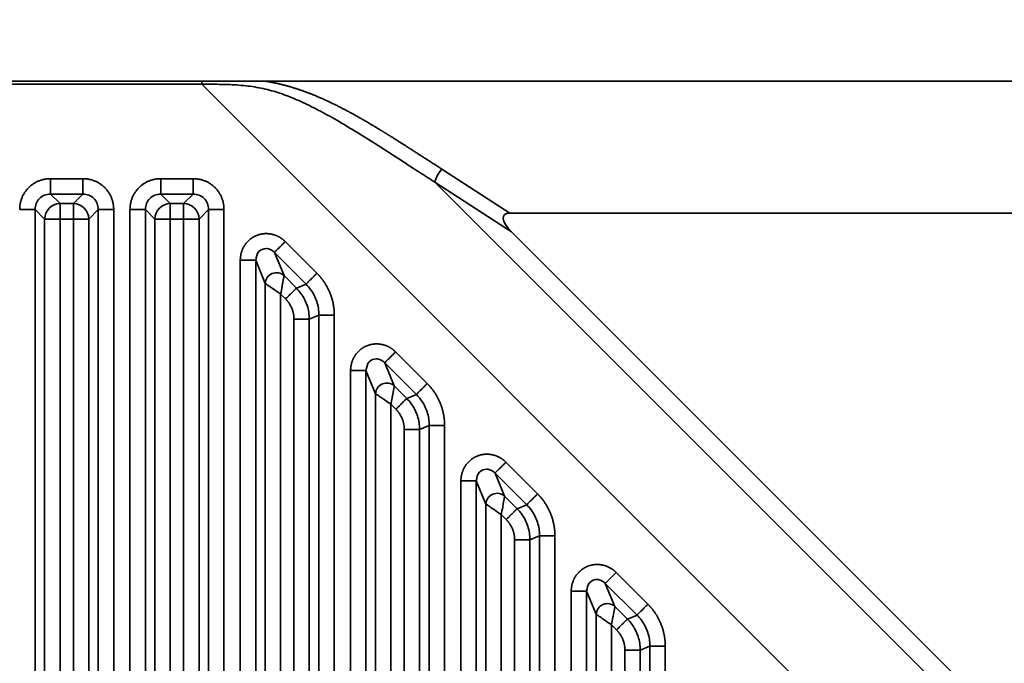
# Model space of a CAD drawing. Header units: millimetres. Extents: x 31 to 1647, y 187 to 975.
# Tile 147 of 151: x 1554 to 1598, y 705 to 734. Entities that reach past the tile are written whole.
import ezdxf

# ---------------------------------------------------------------- set-up
doc = ezdxf.new("R2010")
doc.units = ezdxf.units.MM
doc.layers.add('1', color=7, linetype='Continuous', true_color=0xffffff)
doc.styles.add('kanji2', font='simplex.shx', dxfattribs={"bigfont": 'bigfont.shx'})
doc.dimstyles.get("Standard").update_dxf_attribs({"dimtxt": 0.18, "dimasz": 0.18, "dimexe": 0.18, "dimexo": 0.0625, "dimgap": 0.09, "dimtad": 0, "dimtih": 1, "dimtoh": 1, "dimdec": 4, "dimzin": 0, "dimdsep": 46, "dimtxsty": 'Standard', "dimcen": 0.09, "dimadec": 0, "dimazin": 0, "dimtfac": 1, "dimtdec": 4, "dimtofl": 0, "dimtmove": 0, "dimatfit": 3, "dimfxl": 1, "dimtolj": 1, "dimtzin": 0, "dimarcsym": 0})

# ---------------------------------------------------------------- blocks, each defined once
blk = doc.blocks.new('_U14')
at = {"layer": '1', "color": 146, "lineweight": 13}
for p, q in [((1042.396509, 415.784238), (1042.396509, 818.404317)), ((1619.316509, 415.784238), (1619.316509, 818.404317)), ((1042.396509, 816.404317), (1045.396506, 817.208165)), ((1619.316509, 816.404317), (1616.316506, 817.208165)), ((1042.396509, 816.404317), (1619.316509, 816.404317)), ((1042.396509, 816.404317), (1045.396512, 815.600469)), ((1619.316509, 816.404317), (1616.316512, 815.600469))]:
    blk.add_line(p, q, dxfattribs=at)
at = {"layer": '1', "color": 146, "linetype": 'Continuous', "lineweight": 13, "insert": (1324.478493, 816.170809), "char_height": 3, "attachment_point": 7, "line_spacing_factor": 0.63253, "style": 'kanji2'}
blk.add_mtext('\\W0.9303;576.9', dxfattribs=at)
blk = doc.blocks.new('_Open')
at = {"color": 0, "linetype": 'ByBlock', "lineweight": -2}
for p, q in [((-1, 0.166667), (0, 0)), ((-1, -0.166667), (0, 0)), ((0, 0), (-1, 0))]:
    blk.add_line(p, q, dxfattribs=at)

msp = doc.modelspace()

# ---------------------------------------------------------------- linework, layer by layer
at = {"layer": '1', "color": 18, "linetype": 'Continuous', "lineweight": 35}
for p, q in [((1464.1785, 731.2116), (1561.9837, 731.2099)), ((1464.1821, 731.3542), (1561.9837, 731.3542)), ((1635.6621, 657.5302), (1561.9837, 731.2099)), ((1564.8446, 731.3542), (1635.5236, 731.3542)), ((1572.8634, 727.3602), (1575.9458, 725.3642)), ((1555.1186, 726.9295), (1556.5945, 726.9295)), ((1560.1186, 726.9295), (1561.5945, 726.9295)), ((1572.5511, 726.765), (1576.0258, 724.515)), ((1572.5511, 726.765), (1631.2172, 668.0988)), ((1555.1186, 726.2334), (1555.5544, 725.7976)), ((1556.5945, 726.2334), (1555.1186, 726.2334)), ((1556.1587, 725.7976), (1556.5945, 726.2334)), ((1560.1186, 726.2334), (1560.5544, 725.7976)), ((1561.5945, 726.2334), (1560.1186, 726.2334)), ((1561.1587, 725.7976), (1561.5945, 726.2334)), ((1555.5544, 725.7976), (1555.5544, 725.1014)), ((1555.5544, 725.7976), (1556.1587, 725.7976)), ((1556.1587, 725.7976), (1556.1587, 725.1014)), ((1560.5544, 725.1014), (1560.5544, 725.7976)), ((1560.5544, 725.7976), (1561.1587, 725.7976)), ((1561.1587, 725.1014), (1561.1587, 725.7976)), ((1554.8582, 725.1014), (1554.4224, 725.5372)), ((1554.4224, 725.5372), (1554.4224, 650.0613)), ((1557.2906, 725.5372), (1556.8548, 725.1014)), ((1557.2906, 650.0613), (1557.2906, 725.5372)), ((1557.9868, 725.5372), (1557.9868, 650.0613)), ((1558.7262, 650.0613), (1558.7262, 725.5372)), ((1559.8582, 725.1014), (1559.4224, 725.5372)), ((1559.4224, 725.5372), (1559.4224, 650.0613)), ((1562.2906, 725.5372), (1561.8548, 725.1014)), ((1562.2906, 650.0613), (1562.2906, 725.5372)), ((1562.9868, 725.5372), (1562.9868, 650.0613)), ((1629.5336, 725.3642), (1575.9458, 725.3642)), ((1555.5544, 725.1014), (1554.8582, 725.1014)), ((1554.8582, 650.4971), (1554.8582, 725.1014)), ((1555.5544, 725.1014), (1555.5544, 650.4971)), ((1556.1587, 725.1014), (1555.5544, 725.1014)), ((1556.1587, 650.4971), (1556.1587, 725.1014)), ((1556.8548, 725.1014), (1556.1587, 725.1014)), ((1556.8548, 725.1014), (1556.8548, 650.4971)), ((1559.8582, 725.1014), (1560.5544, 725.1014)), ((1559.8582, 650.4971), (1559.8582, 725.1014)), ((1561.1587, 725.1014), (1560.5544, 725.1014)), ((1560.5544, 725.1014), (1560.5544, 650.4971)), ((1561.1587, 650.4971), (1561.1587, 725.1014)), ((1561.1587, 725.1014), (1561.8548, 725.1014)), ((1561.8548, 725.1014), (1561.8548, 650.4971)), ((1576.0258, 724.515), (1628.9672, 671.5735)), ((1565.7635, 724.0775), (1567.2003, 722.6407)), ((1565.2713, 723.5852), (1565.7071, 722.5331)), ((1566.708, 722.1484), (1565.2713, 723.5852)), ((1563.7262, 650.0613), (1563.7262, 723.2336)), ((1564.8582, 722.1815), (1564.4224, 723.2336)), ((1564.4224, 723.2336), (1564.4224, 650.0613)), ((1564.8582, 650.4971), (1564.8582, 722.1815)), ((1565.7071, 722.5331), (1566.2723, 721.9679)), ((1566.2723, 721.9679), (1566.708, 722.1484)), ((1565.78, 721.4756), (1565.5544, 721.7013)), ((1565.5544, 721.7013), (1565.5544, 650.4971)), ((1566.1587, 650.4971), (1566.1587, 720.5614)), ((1567.2906, 720.7419), (1566.8548, 720.5614)), ((1566.8548, 720.5614), (1566.8548, 650.4971)), ((1567.2906, 650.0613), (1567.2906, 720.7419)), ((1567.9868, 720.7419), (1567.9868, 650.0613)), ((1570.7635, 719.0775), (1572.2003, 717.6407)), ((1570.2713, 718.5852), (1570.7071, 717.5331)), ((1571.708, 717.1484), (1570.2713, 718.5852)), ((1568.7262, 650.0613), (1568.7262, 718.2336)), ((1569.8582, 717.1815), (1569.4224, 718.2336)), ((1569.4224, 718.2336), (1569.4224, 650.0613)), ((1570.7071, 717.5331), (1571.2723, 716.9679)), ((1569.8582, 650.4971), (1569.8582, 717.1815)), ((1571.2723, 716.9679), (1571.708, 717.1484)), ((1570.5544, 716.7013), (1570.5544, 650.4971)), ((1570.78, 716.4756), (1570.5544, 716.7013)), ((1571.1587, 650.4971), (1571.1587, 715.5614)), ((1572.2906, 715.7419), (1571.8548, 715.5614)), ((1571.8548, 715.5614), (1571.8548, 650.4971)), ((1572.2906, 650.0613), (1572.2906, 715.7419)), ((1572.9868, 715.7419), (1572.9868, 650.0613)), ((1575.7635, 714.0775), (1577.2003, 712.6407)), ((1573.7262, 650.0613), (1573.7262, 713.2336)), ((1574.8582, 712.1815), (1574.4224, 713.2336)), ((1574.4224, 713.2336), (1574.4224, 650.0613)), ((1575.2713, 713.5852), (1575.7071, 712.5331)), ((1576.708, 712.1484), (1575.2713, 713.5852)), ((1575.7071, 712.5331), (1576.2723, 711.9679)), ((1574.8582, 650.4971), (1574.8582, 712.1815)), ((1576.2723, 711.9679), (1576.708, 712.1484)), ((1575.78, 711.4756), (1575.5544, 711.7013)), ((1575.5544, 711.7013), (1575.5544, 650.4971)), ((1576.1587, 650.4971), (1576.1587, 710.5614)), ((1577.2906, 710.7419), (1576.8548, 710.5614)), ((1576.8548, 710.5614), (1576.8548, 650.4971)), ((1577.2906, 650.0613), (1577.2906, 710.7419)), ((1577.9868, 710.7419), (1577.9868, 650.0613)), ((1580.7635, 709.0775), (1582.2003, 707.6407)), ((1580.2713, 708.5852), (1580.7071, 707.5331)), ((1581.708, 707.1484), (1580.2713, 708.5852)), ((1578.7262, 678.2802), (1578.7262, 708.2336)), ((1579.8582, 707.1815), (1579.4224, 708.2336)), ((1579.4224, 708.2336), (1579.4224, 678.2802)), ((1580.7071, 707.5331), (1581.2723, 706.9679)), ((1579.8582, 679.3027), (1579.8582, 707.1815)), ((1581.2723, 706.9679), (1581.708, 707.1484)), ((1580.78, 706.4756), (1580.5544, 706.7013)), ((1580.5544, 706.7013), (1580.5544, 679.7191)), ((1582.2906, 705.7419), (1581.8548, 705.5614)), ((1582.2906, 680.3339), (1582.2906, 705.7419)), ((1582.9868, 705.7419), (1582.9868, 680.3383)), ((1581.1587, 680.5668), (1581.1587, 705.5614)), ((1581.8548, 705.5614), (1581.8548, 680.5668))]:
    msp.add_line(p, q, dxfattribs=at)
for centre, major_axis, ratio, start_param, end_param in [((1561.9837, 731.2098), (-0.0001, 0.51), 0.000066, 4.7124554, 4.9994843), ((1572.8634, 727.0773), (0.2772, 0.4281), 0.340677, 1.0864648, 2.5809273), ((1555.5544, 725.1014), (0.495, 0.495), 0.989133, 0.7908614, 2.3507313), ((1556.1587, 725.1014), (0.495, -0.495), 0.989133, 0.7908614, 2.3507313), ((1560.5544, 725.1014), (0.495, 0.495), 0.989133, 0.7908614, 2.3507313), ((1561.1587, 725.1014), (0.495, -0.495), 0.989133, 0.7908614, 2.3507313), ((1576.9288, 724.4448), (1.2566, -0.8137), 0.340677, 2.6572107, 4.1516797), ((1565.3555, 722.1815), (0.4619, 0.1913), 0.964291, 0.4057201, 2.7358725), ((1570.3555, 717.1815), (0.4619, 0.1913), 0.964291, 0.4057201, 2.7358725), ((1575.3555, 712.1815), (0.4619, 0.1913), 0.964291, 0.4057201, 2.7358725), ((1580.3555, 707.1815), (0.4619, 0.1913), 0.964291, 0.4057201, 2.7358725)]:
    msp.add_ellipse(centre, major_axis=major_axis, ratio=ratio, start_param=start_param, end_param=end_param, dxfattribs=at)
for points, degree, knots in [([(1561.9837, 731.3542), (1562.9798, 731.3542), (1563.4142, 731.3542), (1563.7667, 731.3542), (1564.1294, 731.3542), (1564.6283, 731.3542), (1564.8446, 731.3542)], 2, [0, 0, 0, 0.5, 0.5, 0.75, 0.75, 1, 1, 1]), ([(1561.9837, 731.2099), (1562.2153, 731.2102), (1562.7099, 731.2093), (1563.4776, 731.1913), (1564.2733, 731.1175), (1565.0558, 730.9562), (1565.8184, 730.7096), (1566.585, 730.3835), (1567.3838, 729.9816), (1568.2374, 729.5025), (1569.1476, 728.9534), (1570.0855, 728.3613), (1570.9965, 727.7732), (1571.8152, 727.2417), (1572.3235, 726.9123), (1572.551, 726.765), (1572.5511, 726.7649)], 3, [0, 0, 0, 0, 0.056812, 0.1216718, 0.1899177, 0.2567306, 0.3239641, 0.3943592, 0.4701712, 0.5536542, 0.6465816, 0.7451912, 0.8418334, 0.9292043, 0.9999989, 1, 1, 1, 1]), ([(1564.8446, 731.3542), (1565.3144, 731.2789), (1565.7834, 731.1528), (1566.2484, 731.0277), (1566.7305, 730.8478), (1567.2003, 730.6724), (1567.7234, 730.4275), (1568.2244, 730.193), (1568.7537, 729.9042), (1569.2704, 729.6223), (1569.8788, 729.2559), (1570.1596, 729.0867), (1570.4129, 728.9293), (1570.605, 728.8099), (1570.9232, 728.6084), (1571.3487, 728.3391), (1571.9015, 727.9823), (1572.2522, 727.7559), (1572.8634, 727.3602)], 2, [0, 0, 0, 0.125, 0.125, 0.25, 0.25, 0.375, 0.375, 0.5, 0.5, 0.625, 0.625, 0.6875, 0.6875, 0.75, 0.75, 0.875, 0.875, 1, 1, 1]), ([(1555.1185, 726.2345), (1555.1187, 726.2388), (1555.1188, 726.2471), (1555.119, 726.2712), (1555.119, 726.287), (1555.1191, 726.3256), (1555.1191, 726.3485), (1555.1191, 726.4004), (1555.119, 726.4296), (1555.119, 726.493), (1555.1189, 726.5274), (1555.1188, 726.6003), (1555.1188, 726.6388), (1555.1187, 726.7187), (1555.1186, 726.76), (1555.1186, 726.844), (1555.1186, 726.8868), (1555.1186, 726.9295)], 3, [0, 0, 0, 0, 0.125, 0.125, 0.25, 0.25, 0.375, 0.375, 0.5, 0.5, 0.625, 0.625, 0.75, 0.75, 0.875, 0.875, 1, 1, 1, 1]), ([(1556.5945, 726.2334), (1556.5945, 726.2378), (1556.5945, 726.2462), (1556.5945, 726.2705), (1556.5945, 726.2864), (1556.5945, 726.3252), (1556.5945, 726.3481), (1556.5945, 726.4002), (1556.5945, 726.4294), (1556.5945, 726.4929), (1556.5945, 726.5273), (1556.5945, 726.6002), (1556.5945, 726.6387), (1556.5945, 726.7186), (1556.5945, 726.7599), (1556.5945, 726.844), (1556.5945, 726.8868), (1556.5945, 726.9295)], 3, [0, 0, 0, 0, 0.125, 0.125, 0.25, 0.25, 0.375, 0.375, 0.5, 0.5, 0.625, 0.625, 0.75, 0.75, 0.875, 0.875, 1, 1, 1, 1]), ([(1560.1186, 726.9295), (1560.1186, 726.8868), (1560.1186, 726.844), (1560.1186, 726.7599), (1560.1186, 726.7186), (1560.1186, 726.6387), (1560.1186, 726.6002), (1560.1186, 726.5273), (1560.1186, 726.4929), (1560.1186, 726.4294), (1560.1186, 726.4002), (1560.1186, 726.3481), (1560.1186, 726.3252), (1560.1186, 726.2864), (1560.1186, 726.2705), (1560.1186, 726.2462), (1560.1186, 726.2378), (1560.1186, 726.2334)], 3, [0, 0, 0, 0, 0.125, 0.125, 0.25, 0.25, 0.375, 0.375, 0.5, 0.5, 0.625, 0.625, 0.75, 0.75, 0.875, 0.875, 1, 1, 1, 1]), ([(1561.5945, 726.9295), (1561.5945, 726.8868), (1561.5944, 726.844), (1561.5944, 726.76), (1561.5943, 726.7187), (1561.5942, 726.6388), (1561.5942, 726.6003), (1561.5941, 726.5274), (1561.5941, 726.493), (1561.594, 726.4296), (1561.594, 726.4004), (1561.5939, 726.3485), (1561.5939, 726.3256), (1561.594, 726.287), (1561.594, 726.2712), (1561.5942, 726.2471), (1561.5943, 726.2388), (1561.5945, 726.2345)], 3, [0, 0, 0, 0, 0.125, 0.125, 0.25, 0.25, 0.375, 0.375, 0.5, 0.5, 0.625, 0.625, 0.75, 0.75, 0.875, 0.875, 1, 1, 1, 1]), ([(1555.1186, 726.2334), (1555.0265, 726.2239), (1554.8434, 726.2051), (1554.6111, 726.0446), (1554.4507, 725.8124), (1554.4319, 725.6293), (1554.4224, 725.5372)], 3, [0, 0, 0, 0, 0.2513614, 0.5, 0.7486386, 1, 1, 1, 1]), ([(1557.2906, 725.5372), (1557.2812, 725.6293), (1557.2623, 725.8124), (1557.1019, 726.0446), (1556.8697, 726.2051), (1556.6865, 726.2239), (1556.5945, 726.2334)], 3, [0, 0, 0, 0, 0.2513614, 0.5, 0.7486386, 1, 1, 1, 1]), ([(1560.1186, 726.2334), (1560.0265, 726.2239), (1559.8434, 726.2051), (1559.6111, 726.0446), (1559.4507, 725.8124), (1559.4319, 725.6293), (1559.4224, 725.5372)], 3, [0, 0, 0, 0, 0.2513614, 0.5, 0.7486386, 1, 1, 1, 1]), ([(1562.2906, 725.5372), (1562.2812, 725.6293), (1562.2623, 725.8124), (1562.1019, 726.0446), (1561.8697, 726.2051), (1561.6865, 726.2239), (1561.5945, 726.2334)], 3, [0, 0, 0, 0, 0.2513614, 0.5, 0.7486386, 1, 1, 1, 1]), ([(1554.4224, 725.5372), (1554.4179, 725.5372), (1554.4095, 725.5372), (1554.3853, 725.5372), (1554.3693, 725.5372), (1554.3305, 725.5372), (1554.3076, 725.5372), (1554.2555, 725.5372), (1554.2264, 725.5372), (1554.1628, 725.5372), (1554.1284, 725.5372), (1554.0555, 725.5372), (1554.017, 725.5372), (1553.9372, 725.5372), (1553.8958, 725.5372), (1553.8117, 725.5372), (1553.769, 725.5372), (1553.7262, 725.5372)], 3, [0, 0, 0, 0, 0.125, 0.125, 0.25, 0.25, 0.375, 0.375, 0.5, 0.5, 0.625, 0.625, 0.75, 0.75, 0.875, 0.875, 1, 1, 1, 1]), ([(1557.9868, 725.5372), (1557.944, 725.5372), (1557.9013, 725.5372), (1557.8172, 725.5372), (1557.7759, 725.5372), (1557.696, 725.5372), (1557.6575, 725.5372), (1557.5846, 725.5372), (1557.5502, 725.5372), (1557.4866, 725.5372), (1557.4575, 725.5372), (1557.4054, 725.5372), (1557.3825, 725.5372), (1557.3437, 725.5372), (1557.3278, 725.5372), (1557.3035, 725.5372), (1557.2951, 725.5372), (1557.2906, 725.5372)], 3, [0, 0, 0, 0, 0.125, 0.125, 0.25, 0.25, 0.375, 0.375, 0.5, 0.5, 0.625, 0.625, 0.75, 0.75, 0.875, 0.875, 1, 1, 1, 1]), ([(1558.7262, 725.5372), (1558.769, 725.5372), (1558.8117, 725.5372), (1558.8958, 725.5371), (1558.9371, 725.5371), (1559.0169, 725.537), (1559.0554, 725.5369), (1559.1283, 725.5368), (1559.1627, 725.5368), (1559.2262, 725.5367), (1559.2553, 725.5367), (1559.3073, 725.5367), (1559.3301, 725.5367), (1559.3688, 725.5367), (1559.3846, 725.5368), (1559.4087, 725.5369), (1559.4169, 725.5371), (1559.4212, 725.5372)], 3, [0, 0, 0, 0, 0.125, 0.125, 0.25, 0.25, 0.375, 0.375, 0.5, 0.5, 0.625, 0.625, 0.75, 0.75, 0.875, 0.875, 1, 1, 1, 1]), ([(1562.2918, 725.5372), (1562.2961, 725.5371), (1562.3044, 725.5369), (1562.3284, 725.5368), (1562.3442, 725.5367), (1562.3829, 725.5367), (1562.4058, 725.5367), (1562.4577, 725.5367), (1562.4868, 725.5367), (1562.5503, 725.5368), (1562.5847, 725.5368), (1562.6576, 725.5369), (1562.6961, 725.537), (1562.7759, 725.5371), (1562.8172, 725.5371), (1562.9013, 725.5372), (1562.9441, 725.5372), (1562.9868, 725.5372)], 3, [0, 0, 0, 0, 0.125, 0.125, 0.25, 0.25, 0.375, 0.375, 0.5, 0.5, 0.625, 0.625, 0.75, 0.75, 0.875, 0.875, 1, 1, 1, 1]), ([(1565.7635, 724.0775), (1565.7333, 724.0472), (1565.7031, 724.017), (1565.6436, 723.9575), (1565.6144, 723.9283), (1565.5579, 723.8718), (1565.5307, 723.8446), (1565.4791, 723.7931), (1565.4548, 723.7687), (1565.4099, 723.7238), (1565.3892, 723.7032), (1565.3524, 723.6664), (1565.3362, 723.6502), (1565.3088, 723.6227), (1565.2975, 723.6115), (1565.2804, 723.5943), (1565.2744, 723.5884), (1565.2713, 723.5852)], 3, [0, 0, 0, 0, 0.125, 0.125, 0.25, 0.25, 0.375, 0.375, 0.5, 0.5, 0.625, 0.625, 0.75, 0.75, 0.875, 0.875, 1, 1, 1, 1]), ([(1565.2713, 723.5852), (1565.2128, 723.6352), (1565.107, 723.7258), (1564.8504, 723.7899), (1564.4933, 723.65), (1564.4475, 723.3809), (1564.4224, 723.2336)], 3, [0, 0, 0, 0, 0.194505, 0.3521187, 0.6453377, 1, 1, 1, 1]), ([(1563.7262, 723.2336), (1563.7691, 723.233), (1563.8121, 723.2327), (1563.8965, 723.2322), (1563.938, 723.232), (1564.0183, 723.232), (1564.057, 723.2321), (1564.1303, 723.2324), (1564.1649, 723.2326), (1564.2288, 723.2331), (1564.258, 723.2334), (1564.3103, 723.2339), (1564.3333, 723.2341), (1564.3722, 723.2343), (1564.3882, 723.2344), (1564.4124, 723.2343), (1564.4207, 723.2341), (1564.4251, 723.2337)], 3, [0, 0, 0, 0, 0.125, 0.125, 0.25, 0.25, 0.375, 0.375, 0.5, 0.5, 0.625, 0.625, 0.75, 0.75, 0.875, 0.875, 1, 1, 1, 1]), ([(1567.2003, 722.6407), (1567.1701, 722.6105), (1567.1398, 722.5802), (1567.0803, 722.5208), (1567.0511, 722.4916), (1566.9946, 722.4352), (1566.9674, 722.408), (1566.9158, 722.3565), (1566.8915, 722.3322), (1566.8465, 722.2872), (1566.8259, 722.2666), (1566.7891, 722.2298), (1566.773, 722.2136), (1566.7455, 722.1862), (1566.7343, 722.1749), (1566.7172, 722.1577), (1566.7113, 722.1518), (1566.7082, 722.1486)], 3, [0, 0, 0, 0, 0.125, 0.125, 0.25, 0.25, 0.375, 0.375, 0.5, 0.5, 0.625, 0.625, 0.75, 0.75, 0.875, 0.875, 1, 1, 1, 1]), ([(1565.5544, 721.7013), (1565.4411, 721.7779), (1565.2493, 721.9077), (1565.034, 722.061), (1564.9016, 722.1509), (1564.8722, 722.1716), (1564.8582, 722.1815)], 3, [0, 0, 0, 0, 0.3564167, 0.6034055, 0.8113943, 1, 1, 1, 1]), ([(1565.7071, 722.5331), (1565.7051, 722.5216), (1565.7009, 722.4976), (1565.6834, 722.4014), (1565.6551, 722.2529), (1565.6147, 722.0172), (1565.5767, 721.8184), (1565.5544, 721.7013)], 3, [0, 0, 0, 0, 0.1447834, 0.3009758, 0.4713841, 0.688805, 1, 1, 1, 1]), ([(1567.2906, 720.7419), (1567.286, 720.8462), (1567.2769, 721.0545), (1567.2013, 721.3595), (1567.0816, 721.6485), (1566.9194, 721.9176), (1566.7785, 722.0715), (1566.708, 722.1484)], 3, [0, 0, 0, 0, 0.2000797, 0.4000102, 0.5999008, 0.799861, 1, 1, 1, 1]), ([(1566.2724, 721.968), (1566.2705, 721.9661), (1566.2667, 721.9623), (1566.2562, 721.9518), (1566.2425, 721.9382), (1566.2257, 721.9213), (1566.2059, 721.9016), (1566.1836, 721.8792), (1566.1589, 721.8545), (1566.1322, 721.8278), (1566.1037, 721.7994), (1566.0738, 721.7695), (1566.0428, 721.7384), (1566.0108, 721.7064), (1565.9781, 721.6737), (1565.945, 721.6406), (1565.9117, 721.6073), (1565.8783, 721.574), (1565.8452, 721.5409), (1565.8125, 721.5081), (1565.7907, 721.4864), (1565.78, 721.4756)], 3, [0, 0, 0, 0, 0.0608315, 0.1207521, 0.1797616, 0.2378602, 0.2950476, 0.3513241, 0.4066894, 0.4611436, 0.5146867, 0.5673186, 0.6190394, 0.6698489, 0.7197472, 0.7687343, 0.81681, 0.8639745, 0.9102277, 0.9555695, 1, 1, 1, 1]), ([(1566.2723, 721.9679), (1566.3424, 721.8908), (1566.4828, 721.7367), (1566.6445, 721.4674), (1566.7642, 721.1785), (1566.8402, 720.8737), (1566.8499, 720.6655), (1566.8548, 720.5614)], 3, [0, 0, 0, 0, 0.2000556, 0.4000581, 0.6000327, 0.8000049, 1, 1, 1, 1]), ([(1566.8548, 720.5614), (1566.8504, 720.5614), (1566.842, 720.5614), (1566.8177, 720.5614), (1566.8018, 720.5614), (1566.763, 720.5614), (1566.74, 720.5614), (1566.688, 720.5614), (1566.6588, 720.5614), (1566.5953, 720.5614), (1566.5609, 720.5614), (1566.488, 720.5614), (1566.4494, 720.5614), (1566.3696, 720.5614), (1566.3283, 720.5614), (1566.2442, 720.5614), (1566.2014, 720.5614), (1566.1587, 720.5614)], 3, [0, 0, 0, 0, 0.125, 0.125, 0.25, 0.25, 0.375, 0.375, 0.5, 0.5, 0.625, 0.625, 0.75, 0.75, 0.875, 0.875, 1, 1, 1, 1]), ([(1567.2909, 720.7419), (1567.2953, 720.7419), (1567.3037, 720.7418), (1567.328, 720.7418), (1567.3438, 720.7418), (1567.3826, 720.7417), (1567.4055, 720.7417), (1567.4576, 720.7417), (1567.4867, 720.7417), (1567.5503, 720.7417), (1567.5847, 720.7418), (1567.6576, 720.7418), (1567.6961, 720.7418), (1567.7759, 720.7418), (1567.8172, 720.7419), (1567.9013, 720.7419), (1567.944, 720.7419), (1567.9868, 720.7419)], 3, [0, 0, 0, 0, 0.125, 0.125, 0.25, 0.25, 0.375, 0.375, 0.5, 0.5, 0.625, 0.625, 0.75, 0.75, 0.875, 0.875, 1, 1, 1, 1]), ([(1570.2692, 718.5834), (1570.2721, 718.5867), (1570.2778, 718.5927), (1570.2949, 718.61), (1570.3062, 718.6212), (1570.3339, 718.6485), (1570.3503, 718.6646), (1570.3876, 718.7013), (1570.4085, 718.7218), (1570.454, 718.7666), (1570.4786, 718.7909), (1570.5307, 718.8425), (1570.5581, 718.8698), (1570.6148, 718.9266), (1570.6441, 718.956), (1570.7035, 719.0161), (1570.7336, 719.0467), (1570.7635, 719.0775)], 3, [0, 0, 0, 0, 0.125, 0.125, 0.25, 0.25, 0.375, 0.375, 0.5, 0.5, 0.625, 0.625, 0.75, 0.75, 0.875, 0.875, 1, 1, 1, 1]), ([(1570.2713, 718.5852), (1570.2128, 718.6352), (1570.107, 718.7258), (1569.8504, 718.7899), (1569.4933, 718.65), (1569.4475, 718.3809), (1569.4224, 718.2336)], 3, [0, 0, 0, 0, 0.194505, 0.3521187, 0.6453377, 1, 1, 1, 1]), ([(1569.4224, 718.2336), (1569.4179, 718.2336), (1569.4095, 718.2336), (1569.3853, 718.2336), (1569.3693, 718.2336), (1569.3305, 718.2336), (1569.3076, 718.2336), (1569.2555, 718.2336), (1569.2264, 718.2336), (1569.1628, 718.2336), (1569.1284, 718.2336), (1569.0555, 718.2336), (1569.017, 718.2336), (1568.9372, 718.2336), (1568.8958, 718.2336), (1568.8117, 718.2336), (1568.769, 718.2336), (1568.7262, 718.2336)], 3, [0, 0, 0, 0, 0.125, 0.125, 0.25, 0.25, 0.375, 0.375, 0.5, 0.5, 0.625, 0.625, 0.75, 0.75, 0.875, 0.875, 1, 1, 1, 1]), ([(1571.708, 717.1484), (1571.7112, 717.1516), (1571.7171, 717.1575), (1571.7343, 717.1747), (1571.7456, 717.1859), (1571.773, 717.2134), (1571.7892, 717.2296), (1571.826, 717.2664), (1571.8466, 717.287), (1571.8916, 717.3319), (1571.9159, 717.3563), (1571.9675, 717.4078), (1571.9947, 717.4351), (1572.0512, 717.4915), (1572.0804, 717.5207), (1572.1398, 717.5802), (1572.1701, 717.6104), (1572.2003, 717.6407)], 3, [0, 0, 0, 0, 0.125, 0.125, 0.25, 0.25, 0.375, 0.375, 0.5, 0.5, 0.625, 0.625, 0.75, 0.75, 0.875, 0.875, 1, 1, 1, 1]), ([(1569.8582, 717.1815), (1569.8627, 717.1784), (1569.871, 717.1726), (1569.8953, 717.1559), (1569.9112, 717.1449), (1569.9695, 717.1047), (1570.0224, 717.0682), (1570.2131, 716.9367), (1570.3829, 716.8195), (1570.5544, 716.7013)], 3, [0, 0, 0, 0, 0.125, 0.125, 0.25, 0.25, 0.5, 0.5, 1, 1, 1, 1]), ([(1570.78, 716.4756), (1570.8102, 716.5059), (1570.8405, 716.5361), (1570.8999, 716.5956), (1570.9291, 716.6248), (1570.9856, 716.6813), (1571.0128, 716.7085), (1571.0644, 716.76), (1571.0887, 716.7844), (1571.1337, 716.8293), (1571.1543, 716.8499), (1571.1911, 716.8867), (1571.2073, 716.9029), (1571.2347, 716.9304), (1571.246, 716.9416), (1571.2632, 716.9588), (1571.2691, 716.9647), (1571.2723, 716.9679)], 3, [0, 0, 0, 0, 0.125, 0.125, 0.25, 0.25, 0.375, 0.375, 0.5, 0.5, 0.625, 0.625, 0.75, 0.75, 0.875, 0.875, 1, 1, 1, 1]), ([(1571.2723, 716.9679), (1571.3424, 716.8908), (1571.4828, 716.7367), (1571.6445, 716.4674), (1571.7642, 716.1785), (1571.8402, 715.8737), (1571.8499, 715.6655), (1571.8548, 715.5614)], 3, [0, 0, 0, 0, 0.2000556, 0.4000581, 0.6000327, 0.8000049, 1, 1, 1, 1]), ([(1572.2906, 715.7419), (1572.286, 715.8462), (1572.2769, 716.0545), (1572.2013, 716.3595), (1572.0816, 716.6485), (1571.9194, 716.9176), (1571.7785, 717.0715), (1571.708, 717.1484)], 3, [0, 0, 0, 0, 0.2000797, 0.4000102, 0.5999008, 0.799861, 1, 1, 1, 1]), ([(1571.1587, 715.5614), (1571.1794, 715.5614), (1571.2213, 715.5614), (1571.2847, 715.5614), (1571.3486, 715.5614), (1571.4125, 715.5614), (1571.4757, 715.5614), (1571.5372, 715.5614), (1571.5962, 715.5614), (1571.6518, 715.5614), (1571.7029, 715.5614), (1571.7486, 715.5614), (1571.7879, 715.5614), (1571.8195, 715.5614), (1571.8433, 715.5614), (1571.8511, 715.5614), (1571.855, 715.5614)], 3, [0, 0, 0, 0, 0.0605233, 0.1227247, 0.1866042, 0.2521616, 0.3193969, 0.3883099, 0.4589005, 0.5311687, 0.6051143, 0.6807373, 0.7580374, 0.8370147, 0.9176689, 1, 1, 1, 1]), ([(1572.9868, 715.7419), (1572.944, 715.7419), (1572.9013, 715.7419), (1572.8172, 715.7419), (1572.7759, 715.7419), (1572.696, 715.7419), (1572.6575, 715.7419), (1572.5846, 715.7419), (1572.5502, 715.7419), (1572.4866, 715.7419), (1572.4575, 715.7419), (1572.4054, 715.7419), (1572.3825, 715.7419), (1572.3437, 715.7419), (1572.3278, 715.7419), (1572.3035, 715.7419), (1572.2951, 715.7419), (1572.2906, 715.7419)], 3, [0, 0, 0, 0, 0.125, 0.125, 0.25, 0.25, 0.375, 0.375, 0.5, 0.5, 0.625, 0.625, 0.75, 0.75, 0.875, 0.875, 1, 1, 1, 1]), ([(1575.2713, 713.5852), (1575.2128, 713.6352), (1575.107, 713.7258), (1574.8504, 713.7899), (1574.4933, 713.65), (1574.4475, 713.3809), (1574.4224, 713.2336)], 3, [0, 0, 0, 0, 0.194505, 0.3521187, 0.6453377, 1, 1, 1, 1]), ([(1575.7635, 714.0775), (1575.7333, 714.0472), (1575.7031, 714.017), (1575.6436, 713.9575), (1575.6144, 713.9283), (1575.5579, 713.8718), (1575.5307, 713.8446), (1575.4791, 713.7931), (1575.4548, 713.7687), (1575.4099, 713.7238), (1575.3892, 713.7032), (1575.3524, 713.6664), (1575.3362, 713.6502), (1575.3088, 713.6227), (1575.2975, 713.6115), (1575.2804, 713.5943), (1575.2744, 713.5884), (1575.2713, 713.5852)], 3, [0, 0, 0, 0, 0.125, 0.125, 0.25, 0.25, 0.375, 0.375, 0.5, 0.5, 0.625, 0.625, 0.75, 0.75, 0.875, 0.875, 1, 1, 1, 1]), ([(1573.7262, 713.2336), (1573.7691, 713.233), (1573.8121, 713.2327), (1573.8965, 713.2322), (1573.938, 713.232), (1574.0183, 713.232), (1574.057, 713.2321), (1574.1303, 713.2324), (1574.1649, 713.2326), (1574.2288, 713.2331), (1574.258, 713.2334), (1574.3103, 713.2339), (1574.3333, 713.2341), (1574.3722, 713.2343), (1574.3882, 713.2344), (1574.4124, 713.2343), (1574.4207, 713.2341), (1574.4251, 713.2337)], 3, [0, 0, 0, 0, 0.125, 0.125, 0.25, 0.25, 0.375, 0.375, 0.5, 0.5, 0.625, 0.625, 0.75, 0.75, 0.875, 0.875, 1, 1, 1, 1]), ([(1575.7071, 712.5331), (1575.7051, 712.5216), (1575.7009, 712.4976), (1575.6834, 712.4014), (1575.6551, 712.2529), (1575.6147, 712.0172), (1575.5767, 711.8184), (1575.5544, 711.7013)], 3, [0, 0, 0, 0, 0.1447834, 0.3009758, 0.4713841, 0.688805, 1, 1, 1, 1]), ([(1577.2003, 712.6407), (1577.1701, 712.6105), (1577.1398, 712.5802), (1577.0803, 712.5208), (1577.0511, 712.4916), (1576.9946, 712.4352), (1576.9674, 712.408), (1576.9158, 712.3565), (1576.8915, 712.3322), (1576.8465, 712.2872), (1576.8259, 712.2666), (1576.7891, 712.2298), (1576.773, 712.2136), (1576.7455, 712.1862), (1576.7343, 712.1749), (1576.7172, 712.1577), (1576.7113, 712.1518), (1576.7082, 712.1486)], 3, [0, 0, 0, 0, 0.125, 0.125, 0.25, 0.25, 0.375, 0.375, 0.5, 0.5, 0.625, 0.625, 0.75, 0.75, 0.875, 0.875, 1, 1, 1, 1]), ([(1575.5544, 711.7013), (1575.4411, 711.7779), (1575.2493, 711.9077), (1575.034, 712.061), (1574.9016, 712.1509), (1574.8722, 712.1716), (1574.8582, 712.1815)], 3, [0, 0, 0, 0, 0.3564167, 0.6034055, 0.8113943, 1, 1, 1, 1]), ([(1576.2724, 711.968), (1576.2705, 711.9661), (1576.2667, 711.9623), (1576.2562, 711.9518), (1576.2425, 711.9382), (1576.2257, 711.9213), (1576.2059, 711.9016), (1576.1836, 711.8792), (1576.1589, 711.8545), (1576.1322, 711.8278), (1576.1037, 711.7994), (1576.0738, 711.7695), (1576.0428, 711.7384), (1576.0108, 711.7064), (1575.9781, 711.6737), (1575.945, 711.6406), (1575.9117, 711.6073), (1575.8783, 711.574), (1575.8452, 711.5409), (1575.8125, 711.5081), (1575.7907, 711.4864), (1575.78, 711.4756)], 3, [0, 0, 0, 0, 0.0608315, 0.1207521, 0.1797616, 0.2378602, 0.2950476, 0.3513241, 0.4066894, 0.4611436, 0.5146867, 0.5673186, 0.6190394, 0.6698489, 0.7197472, 0.7687343, 0.81681, 0.8639745, 0.9102277, 0.9555695, 1, 1, 1, 1]), ([(1576.2723, 711.9679), (1576.3424, 711.8908), (1576.4828, 711.7367), (1576.6445, 711.4674), (1576.7642, 711.1785), (1576.8402, 710.8737), (1576.8499, 710.6655), (1576.8548, 710.5614)], 3, [0, 0, 0, 0, 0.2000556, 0.4000581, 0.6000327, 0.8000049, 1, 1, 1, 1]), ([(1577.2906, 710.7419), (1577.286, 710.8462), (1577.2769, 711.0545), (1577.2013, 711.3595), (1577.0816, 711.6485), (1576.9194, 711.9176), (1576.7785, 712.0715), (1576.708, 712.1484)], 3, [0, 0, 0, 0, 0.2000797, 0.4000102, 0.5999008, 0.799861, 1, 1, 1, 1]), ([(1576.8548, 710.5614), (1576.8504, 710.5614), (1576.842, 710.5614), (1576.8177, 710.5614), (1576.8018, 710.5614), (1576.763, 710.5614), (1576.74, 710.5614), (1576.688, 710.5614), (1576.6588, 710.5614), (1576.5953, 710.5614), (1576.5609, 710.5614), (1576.488, 710.5614), (1576.4494, 710.5614), (1576.3696, 710.5614), (1576.3283, 710.5614), (1576.2442, 710.5614), (1576.2014, 710.5614), (1576.1587, 710.5614)], 3, [0, 0, 0, 0, 0.125, 0.125, 0.25, 0.25, 0.375, 0.375, 0.5, 0.5, 0.625, 0.625, 0.75, 0.75, 0.875, 0.875, 1, 1, 1, 1]), ([(1577.2909, 710.7419), (1577.2953, 710.7419), (1577.3037, 710.7418), (1577.328, 710.7418), (1577.3438, 710.7418), (1577.3826, 710.7417), (1577.4055, 710.7417), (1577.4576, 710.7417), (1577.4867, 710.7417), (1577.5503, 710.7417), (1577.5847, 710.7418), (1577.6576, 710.7418), (1577.6961, 710.7418), (1577.7759, 710.7418), (1577.8172, 710.7419), (1577.9013, 710.7419), (1577.944, 710.7419), (1577.9868, 710.7419)], 3, [0, 0, 0, 0, 0.125, 0.125, 0.25, 0.25, 0.375, 0.375, 0.5, 0.5, 0.625, 0.625, 0.75, 0.75, 0.875, 0.875, 1, 1, 1, 1]), ([(1580.2713, 708.5852), (1580.2128, 708.6352), (1580.107, 708.7258), (1579.8504, 708.7899), (1579.4933, 708.65), (1579.4475, 708.3809), (1579.4224, 708.2336)], 3, [0, 0, 0, 0, 0.194505, 0.3521187, 0.6453377, 1, 1, 1, 1]), ([(1580.7635, 709.0775), (1580.7333, 709.0472), (1580.7031, 709.017), (1580.6436, 708.9575), (1580.6144, 708.9283), (1580.5579, 708.8718), (1580.5307, 708.8446), (1580.4791, 708.7931), (1580.4548, 708.7687), (1580.4099, 708.7238), (1580.3892, 708.7032), (1580.3524, 708.6664), (1580.3362, 708.6502), (1580.3088, 708.6227), (1580.2975, 708.6115), (1580.2804, 708.5943), (1580.2744, 708.5884), (1580.2713, 708.5852)], 3, [0, 0, 0, 0, 0.125, 0.125, 0.25, 0.25, 0.375, 0.375, 0.5, 0.5, 0.625, 0.625, 0.75, 0.75, 0.875, 0.875, 1, 1, 1, 1]), ([(1578.7262, 708.2336), (1578.7691, 708.233), (1578.8121, 708.2327), (1578.8965, 708.2322), (1578.938, 708.232), (1579.0183, 708.232), (1579.057, 708.2321), (1579.1303, 708.2324), (1579.1649, 708.2326), (1579.2288, 708.2331), (1579.258, 708.2334), (1579.3103, 708.2339), (1579.3333, 708.2341), (1579.3722, 708.2343), (1579.3882, 708.2344), (1579.4124, 708.2343), (1579.4207, 708.2341), (1579.4251, 708.2337)], 3, [0, 0, 0, 0, 0.125, 0.125, 0.25, 0.25, 0.375, 0.375, 0.5, 0.5, 0.625, 0.625, 0.75, 0.75, 0.875, 0.875, 1, 1, 1, 1]), ([(1580.7071, 707.5331), (1580.7051, 707.5216), (1580.7009, 707.4976), (1580.6834, 707.4014), (1580.6551, 707.2529), (1580.6147, 707.0172), (1580.5767, 706.8184), (1580.5544, 706.7013)], 3, [0, 0, 0, 0, 0.1447834, 0.3009758, 0.4713841, 0.688805, 1, 1, 1, 1]), ([(1582.2003, 707.6407), (1582.1701, 707.6105), (1582.1398, 707.5802), (1582.0803, 707.5208), (1582.0511, 707.4916), (1581.9946, 707.4352), (1581.9674, 707.408), (1581.9158, 707.3565), (1581.8915, 707.3322), (1581.8465, 707.2872), (1581.8259, 707.2666), (1581.7891, 707.2298), (1581.773, 707.2136), (1581.7455, 707.1862), (1581.7343, 707.1749), (1581.7172, 707.1577), (1581.7113, 707.1518), (1581.7082, 707.1486)], 3, [0, 0, 0, 0, 0.125, 0.125, 0.25, 0.25, 0.375, 0.375, 0.5, 0.5, 0.625, 0.625, 0.75, 0.75, 0.875, 0.875, 1, 1, 1, 1]), ([(1580.5544, 706.7013), (1580.4411, 706.7779), (1580.2493, 706.9077), (1580.034, 707.061), (1579.9016, 707.1509), (1579.8722, 707.1716), (1579.8582, 707.1815)], 3, [0, 0, 0, 0, 0.3564167, 0.6034055, 0.8113943, 1, 1, 1, 1]), ([(1581.2724, 706.968), (1581.2705, 706.9661), (1581.2667, 706.9623), (1581.2562, 706.9518), (1581.2425, 706.9382), (1581.2257, 706.9213), (1581.2059, 706.9016), (1581.1836, 706.8792), (1581.1589, 706.8545), (1581.1322, 706.8278), (1581.1037, 706.7994), (1581.0738, 706.7695), (1581.0428, 706.7384), (1581.0108, 706.7064), (1580.9781, 706.6737), (1580.945, 706.6406), (1580.9117, 706.6073), (1580.8783, 706.574), (1580.8452, 706.5409), (1580.8125, 706.5081), (1580.7907, 706.4864), (1580.78, 706.4756)], 3, [0, 0, 0, 0, 0.0608315, 0.1207521, 0.1797616, 0.2378602, 0.2950476, 0.3513241, 0.4066894, 0.4611436, 0.5146867, 0.5673186, 0.6190394, 0.6698489, 0.7197472, 0.7687343, 0.81681, 0.8639745, 0.9102277, 0.9555695, 1, 1, 1, 1]), ([(1581.2723, 706.9679), (1581.3424, 706.8908), (1581.4828, 706.7367), (1581.6445, 706.4674), (1581.7642, 706.1785), (1581.8402, 705.8737), (1581.8499, 705.6655), (1581.8548, 705.5614)], 3, [0, 0, 0, 0, 0.2000556, 0.4000581, 0.6000327, 0.8000049, 1, 1, 1, 1]), ([(1582.2906, 705.7419), (1582.286, 705.8462), (1582.2769, 706.0545), (1582.2013, 706.3595), (1582.0816, 706.6485), (1581.9194, 706.9176), (1581.7785, 707.0715), (1581.708, 707.1484)], 3, [0, 0, 0, 0, 0.2000797, 0.4000102, 0.5999008, 0.799861, 1, 1, 1, 1]), ([(1582.2909, 705.7419), (1582.2953, 705.7419), (1582.3037, 705.7418), (1582.328, 705.7418), (1582.3438, 705.7418), (1582.3826, 705.7417), (1582.4055, 705.7417), (1582.4576, 705.7417), (1582.4867, 705.7417), (1582.5503, 705.7417), (1582.5847, 705.7418), (1582.6576, 705.7418), (1582.6961, 705.7418), (1582.7759, 705.7418), (1582.8172, 705.7419), (1582.9013, 705.7419), (1582.944, 705.7419), (1582.9868, 705.7419)], 3, [0, 0, 0, 0, 0.125, 0.125, 0.25, 0.25, 0.375, 0.375, 0.5, 0.5, 0.625, 0.625, 0.75, 0.75, 0.875, 0.875, 1, 1, 1, 1]), ([(1581.8548, 705.5614), (1581.8504, 705.5614), (1581.842, 705.5614), (1581.8177, 705.5614), (1581.8018, 705.5614), (1581.763, 705.5614), (1581.74, 705.5614), (1581.688, 705.5614), (1581.6588, 705.5614), (1581.5953, 705.5614), (1581.5609, 705.5614), (1581.488, 705.5614), (1581.4494, 705.5614), (1581.3696, 705.5614), (1581.3283, 705.5614), (1581.2442, 705.5614), (1581.2014, 705.5614), (1581.1587, 705.5614)], 3, [0, 0, 0, 0, 0.125, 0.125, 0.25, 0.25, 0.375, 0.375, 0.5, 0.5, 0.625, 0.625, 0.75, 0.75, 0.875, 0.875, 1, 1, 1, 1])]:
    msp.add_open_spline(points, degree=degree, knots=knots, dxfattribs=at)
for points in [[(1553.7262, 725.5372), (1553.7262, 725.8149), (1553.9373, 726.3266), (1554.3281, 726.7178), (1554.8403, 726.9295), (1555.1186, 726.9295)], [(1556.5945, 726.9295), (1556.8722, 726.9295), (1557.3839, 726.7185), (1557.7751, 726.3276), (1557.9868, 725.8155), (1557.9868, 725.5372)], [(1558.7262, 725.5372), (1558.7262, 725.8149), (1558.9373, 726.3266), (1559.3281, 726.7178), (1559.8403, 726.9295), (1560.1186, 726.9295)], [(1561.5945, 726.9295), (1561.8722, 726.9295), (1562.3839, 726.7185), (1562.7751, 726.3276), (1562.9868, 725.8155), (1562.9868, 725.5372)], [(1563.7262, 723.2336), (1563.7262, 723.4148), (1563.8276, 723.7597), (1564.0222, 724.0578), (1564.2935, 724.2838), (1564.6187, 724.4187), (1564.9703, 724.451), (1565.3188, 724.3781), (1565.635, 724.206), (1565.7635, 724.0775)], [(1567.2003, 722.6407), (1567.3872, 722.4538), (1567.6811, 722.0143), (1567.8835, 721.5258), (1567.9868, 721.0069), (1567.9868, 720.7419)], [(1566.1587, 720.5614), (1566.1587, 720.8184), (1565.9621, 721.2935), (1565.78, 721.4756)], [(1568.7262, 718.2336), (1568.7262, 718.4148), (1568.8276, 718.7597), (1569.0222, 719.0578), (1569.2935, 719.2838), (1569.6187, 719.4187), (1569.9703, 719.451), (1570.3188, 719.3781), (1570.635, 719.206), (1570.7635, 719.0775)], [(1572.2003, 717.6407), (1572.3872, 717.4538), (1572.6811, 717.0143), (1572.8835, 716.5258), (1572.9868, 716.0069), (1572.9868, 715.7419)], [(1571.1587, 715.5614), (1571.1587, 715.8184), (1570.9621, 716.2935), (1570.78, 716.4756)], [(1573.7262, 713.2336), (1573.7262, 713.4148), (1573.8276, 713.7597), (1574.0222, 714.0578), (1574.2935, 714.2838), (1574.6187, 714.4187), (1574.9703, 714.451), (1575.3188, 714.3781), (1575.635, 714.206), (1575.7635, 714.0775)], [(1577.2003, 712.6407), (1577.3872, 712.4538), (1577.6811, 712.0143), (1577.8835, 711.5258), (1577.9868, 711.0069), (1577.9868, 710.7419)], [(1576.1587, 710.5614), (1576.1587, 710.8184), (1575.9621, 711.2935), (1575.78, 711.4756)], [(1578.7262, 708.2336), (1578.7262, 708.4148), (1578.8276, 708.7597), (1579.0222, 709.0578), (1579.2935, 709.2838), (1579.6187, 709.4187), (1579.9703, 709.451), (1580.3188, 709.3781), (1580.635, 709.206), (1580.7635, 709.0775)], [(1582.2003, 707.6407), (1582.3872, 707.4538), (1582.6811, 707.0143), (1582.8835, 706.5258), (1582.9868, 706.0069), (1582.9868, 705.7419)], [(1581.1587, 705.5614), (1581.1587, 705.8184), (1580.9621, 706.2935), (1580.78, 706.4756)]]:
    msp.add_open_spline(points, degree=2, dxfattribs=at)
msp.add_rational_spline([(1570.5544, 716.7013), (1570.592, 716.9061), (1570.6292, 717.1091), (1570.671, 717.3369), (1570.6827, 717.4001), (1570.6954, 717.4697), (1570.6989, 717.4887), (1570.7042, 717.5177), (1570.7061, 717.5277), (1570.7071, 717.5331)], [1, 1, 0.999999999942, 0.999999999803, 0.999999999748, 0.999999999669, 0.999999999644, 0.9999999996, 0.999999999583, 0.999999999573], degree=3, knots=[0, 0, 0, 0, 0.5, 0.5, 0.75, 0.75, 0.875, 0.875, 1, 1, 1, 1], dxfattribs=at)

# ---------------------------------------------------------------- dimensions: what is measured, and where the dimension line sits
at = {"layer": '1', "color": 146, "linetype": 'Continuous', "lineweight": 13}
dim = msp.add_linear_dim(base=(1619.3165, 816.4043), p1=(1042.3965, 415.7842), p2=(1619.3165, 415.7842), dimstyle='Standard', override={"dimtxt": 3, "dimasz": 3, "dimexe": 2, "dimexo": 0, "dimgap": 0.6, "dimtad": 1, "dimtih": 1, "dimtoh": 0, "dimdec": 1, "dimlfac": 1, "dimzin": 8, "dimdsep": 46, "dimlunit": 2, "dimtxsty": 'kanji2', "dimblk1": 'Open', "dimblk2": 'Open', "dimsah": 1, "dimse1": 0, "dimse2": 0, "dimsd1": 0, "dimsd2": 0, "dimclrd": 146, "dimclre": 146, "dimclrt": 146, "dimtol": 0, "dimtm": -0.1, "dimtfac": 0.833333, "dimtdec": 2, "dimtofl": 1, "dimtmove": 0, "dimtzin": 8, "dimlwd": 13, "dimlwe": 13}, dxfattribs=at)
dim.commit()
dim.dimension.update_dxf_attribs({"geometry": '_U14', "text_midpoint": (1330.8565, 816.4043), "dimtype": 160})

doc.saveas('drawing.dxf')
